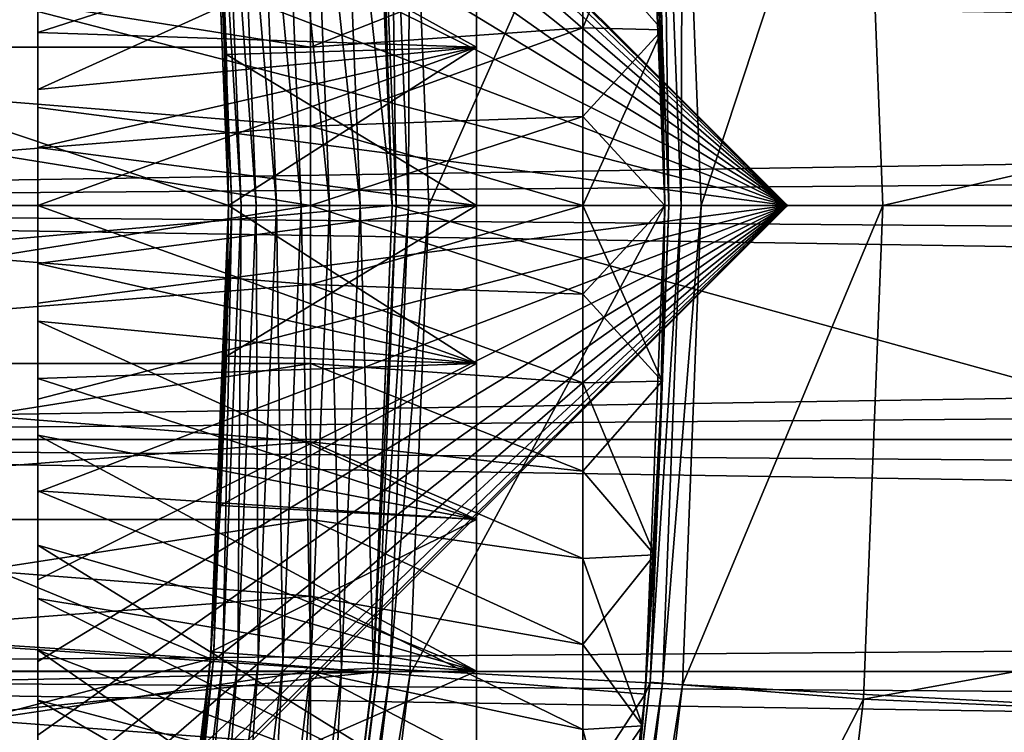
# Model space of a CAD drawing. Header units: metres. Extents: x -17 to 65, y -30 to 30.
# Tile 173 of 256: x 10 to 11.8, y -1 to 0.3. Entities that reach past the tile are written whole.
import ezdxf

# ---------------------------------------------------------------- set-up
doc = ezdxf.new("R2010")
doc.units = ezdxf.units.M
doc.layers.add('solid_508461', color=7, linetype='CONTINUOUS')

msp = doc.modelspace()

# ---------------------------------------------------------------- linework, layer by layer
at = {"layer": 'solid_508461'}
for points in [[(11.375, 0, -41.5), (10, 1.363235, -41.320534), (10, 1.375, -41.5)], [(11.375, 0, -41.5), (10, 1.375, -41.5), (10, 1.363235, -41.679466)], [(11.375, 0, -41.5), (10, 1.328149, -41.144131), (10, 1.363235, -41.320534)], [(11.375, 0, -41.5), (10, 1.363235, -41.679466), (10, 1.328149, -41.855869)], [(11.375, 0, -41.5), (10, 1.270334, -40.973812), (10, 1.328149, -41.144131)], [(11.375, 0, -41.5), (10, 1.328149, -41.855869), (10, 1.270334, -42.026188)], [(11.375, 0, -41.5), (10, 1.19077, -40.812481), (10, 1.270334, -40.973812)], [(11.375, 0, -41.5), (10, 1.270334, -42.026188), (10, 1.19077, -42.187519)], [(11.375, 0, -41.5), (10, 1.090874, -40.662971), (10, 1.19077, -40.812481)], [(11.375, 0, -41.5), (10, 1.19077, -42.187519), (10, 1.090874, -42.337029)], [(11.514395, 0.9061, 41.5), (11.55, 0, 41.5), (16.461521, 1.126127, 41.5)], [(11.55, 0, 41.5), (16.5, 0, 41.5), (16.461521, 1.126127, 41.5)], [(11.375, 0, -41.5), (10, 0.972265, -40.527725), (10, 1.090874, -40.662971)], [(11.375, 0, -41.5), (10, 1.090874, -42.337029), (10, 0.972265, -42.472275)], [(10, 0.179461, -40.136765), (10, 0.996297, -40.128716), (10, 1.080438, -40.193985)], [(10, 0.355909, -40.171864), (10, 0.179461, -40.136765), (10, 1.080438, -40.193985)], [(10.616049, 0.849582, -48.5), (14.461572, 1.054833, -48.5), (14.5, 0, -48.5)], [(10, 0.908221, -40.068867), (10, 0.996297, -40.128716), (10, -0.908221, -40.068867)], [(10, 0, -40.125), (10, -0.908221, -40.068867), (10, 0.996297, -40.128716)], [(10, 0, -42.875), (10, 0.996297, -42.871284), (10, 0.908221, -42.931133)], [(10, 0.179461, -42.863235), (10, 0.355909, -42.828136), (10, 0.996297, -42.871284)], [(10, 0, -42.875), (10, 0.179461, -42.863235), (10, 0.996297, -42.871284)], [(10, 0.179461, -40.136765), (10, 0, -40.125), (10, 0.996297, -40.128716)], [(11.375, 0, -41.5), (10, 0.837052, -40.409142), (10, 0.972265, -40.527725)], [(11.375, 0, -41.5), (10, 0.972265, -42.472275), (10, 0.837052, -42.590858)], [(10, 0.908221, -40.068867), (10, -0.908221, -40.068867), (10, -0.816577, -40.014664)], [(10, 0.816577, -40.014664), (10, 0.908221, -40.068867), (10, -0.816577, -40.014664)], [(10, 0.908221, -42.931133), (10, -0.908221, -42.931133), (10, -0.996297, -42.871284)], [(10, 0, -42.875), (10, 0.908221, -42.931133), (10, -0.996297, -42.871284)], [(10, 0.908221, -42.931133), (10, 0.816577, -42.985336), (10, -0.908221, -42.931133)], [(11.18241, 0.880059, 40.923206), (11.216988, 0, 40.923206), (11.514395, 0.9061, 41.5)], [(11.216988, 0, 40.923206), (11.55, 0, 41.5), (11.514395, 0.9061, 41.5)], [(10.682238, 0.862337, 19.25), (10.716988, 0, 19.25), (11.113857, 0.89704, 20)], [(10.716988, 0, 19.25), (11.15, 0, 20), (11.113857, 0.89704, 20)], [(11.113857, 0.89704, 20), (11.15, 0, 20), (11.131516, 0.641748, 28.569445)], [(11.123201, 0.875415, 40.760029), (11.157597, 0, 40.760029), (11.145719, 0.877187, 40.844296)], [(11.123201, 0.875415, 40.760029), (11.140957, 0.448966, 40.673206), (11.15, 0, 40.673206)], [(11.123201, 0.875415, 40.760029), (11.15, 0, 40.673206), (11.157597, 0, 40.760029)], [(11.145719, 0.877187, 40.844296), (11.180183, 0, 40.844296), (11.18241, 0.880059, 40.923206)], [(11.157597, 0, 40.760029), (11.180183, 0, 40.844296), (11.145719, 0.877187, 40.844296)], [(11.180183, 0, 40.844296), (11.216988, 0, 40.923206), (11.18241, 0.880059, 40.923206)], [(5.12669, 0.48935, 8.5), (5.15, 0, 8.5), (10.615472, 0.856787, 8.5)], [(10.615472, 0.856787, 8.5), (5.15, 0, 8.5), (10.65, 0, 8.5)], [(10.500978, 0.847727, -48.477142), (10.557128, 0.852259, -48.494236), (10.591473, 0, -48.494236)], [(10.557128, 0.852259, -48.494236), (10.616049, 0.849582, -48.5), (10.65, 0, -48.5)], [(10.591473, 0, -48.494236), (10.557128, 0.852259, -48.494236), (10.65, 0, -48.5)], [(10.623036, 0.85758, 19.086824), (10.615465, 0.856972, 19), (10.65, 0, 19)], [(10.615465, 0.856972, 19), (10.615472, 0.856787, 8.5), (10.65, 0, 8.5)], [(10.615465, 0.856972, 19), (10.65, 0, 8.5), (10.65, 0, 19)], [(10.65, 0, -48.5), (10.616049, 0.849582, -48.5), (14.5, 0, -48.5)], [(10.623036, 0.85758, 19.086824), (10.657597, 0, 19.086824), (10.645551, 0.859398, 19.171093)], [(10.623036, 0.85758, 19.086824), (10.65, 0, 19), (10.657597, 0, 19.086824)], [(10.645551, 0.859398, 19.171093), (10.680183, 0, 19.171093), (10.682238, 0.862337, 19.25)], [(10.645551, 0.859398, 19.171093), (10.657597, 0, 19.086824), (10.680183, 0, 19.171093)], [(10.680183, 0, 19.171093), (10.716988, 0, 19.25), (10.682238, 0.862337, 19.25)], [(8.270719, 0.696448, -27), (10.316444, 0.832652, -27), (10.35, 0, -27)], [(11.375, 0, -41.5), (10, 0.687506, -40.309219), (10, 0.837052, -40.409142)], [(11.375, 0, -41.5), (10, 0.837052, -42.590858), (10, 0.687506, -42.690781)], [(10.355696, 0, -48.258179), (10.316438, 0.832829, -48.200001), (10.322115, 0.833287, -48.258179)], [(10.317513, 0.819416, -43.861897), (10.316438, 0.832829, -48.200001), (10.35, 0, -48.200001)], [(10.355696, 0, -48.258179), (10.35, 0, -48.200001), (10.316438, 0.832829, -48.200001)], [(10.35, 0, -39), (10.35, 0, -27), (10.316444, 0.832652, -27)], [(10.346298, 0.276776, -39.015377), (10.35, 0, -39), (10.316444, 0.832652, -27)], [(10.335317, 0.551122, -39.061501), (10.346298, 0.276776, -39.015377), (10.316444, 0.832652, -27)], [(10.322115, 0.833287, -48.258179), (10.339088, 0.834657, -48.314533), (10.372724, 0, -48.314533)], [(10.355696, 0, -48.258179), (10.322115, 0.833287, -48.258179), (10.372724, 0, -48.314533)], [(10.339088, 0.834657, -48.314533), (10.366703, 0.836887, -48.366474), (10.400428, 0, -48.366474)], [(10.372724, 0, -48.314533), (10.339088, 0.834657, -48.314533), (10.400428, 0, -48.366474)], [(10.366703, 0.836887, -48.366474), (10.403896, 0.839889, -48.412006), (10.437743, 0, -48.412006)], [(10.400428, 0, -48.366474), (10.366703, 0.836887, -48.366474), (10.437743, 0, -48.412006)], [(10.403896, 0.839889, -48.412006), (10.449237, 0.84355, -48.449375), (10.483231, 0, -48.449375)], [(10.437743, 0, -48.412006), (10.403896, 0.839889, -48.412006), (10.483231, 0, -48.449375)], [(10.449237, 0.84355, -48.449375), (10.500978, 0.847727, -48.477142), (10.535141, 0, -48.477142)], [(10.483231, 0, -48.449375), (10.449237, 0.84355, -48.449375), (10.535141, 0, -48.477142)], [(10.535141, 0, -48.477142), (10.500978, 0.847727, -48.477142), (10.591473, 0, -48.494236)], [(10, 0.816577, -40.014664), (10, -0.816577, -40.014664), (10, -0.721714, -39.966328)], [(10, 0.721714, -39.966328), (10, 0.816577, -40.014664), (10, -0.721714, -39.966328)], [(10, 0.816577, -42.985336), (10, -0.816577, -42.985336), (10, -0.908221, -42.931133)], [(10, 0.816577, -42.985336), (10, 0.721714, -43.033672), (10, -0.816577, -42.985336)], [(10.335317, 0.551118, -43.938499), (10.317513, 0.819416, -43.861897), (10.35, 0, -48.200001)], [(10, 0.721714, -39.966328), (10, -0.721714, -39.966328), (10, -0.623944, -39.924023)], [(10, 0.623944, -39.924023), (10, 0.721714, -39.966328), (10, -0.623944, -39.924023)], [(10, 0.721714, -43.033672), (10, -0.721714, -43.033672), (10, -0.816577, -42.985336)], [(10, 0.721714, -43.033672), (10, 0.623944, -43.075977), (10, -0.721714, -43.033672)], [(8.270719, 0.696448, -27), (10.35, 0, -27), (8.3, 0, -27)], [(11.375, 0, -41.5), (10, 0.526158, -40.229656), (10, 0.687506, -40.309219)], [(11.375, 0, -41.5), (10, 0.687506, -42.690781), (10, 0.526158, -42.770344)], [(11, 0.487575, 28.539886), (11.131516, 0.641748, 28.569445), (11.145339, 0.322363, 28.517374)], [(11, 0.325858, 34.48225), (11.145339, 0.322357, 34.482628), (11.131517, 0.641737, 34.430557)], [(11, 0.487575, 34.460114), (11, 0.325858, 34.48225), (11.131517, 0.641737, 34.430557)], [(11.145339, 0.322363, 28.517374), (11.131516, 0.641748, 28.569445), (11.15, 0, 20)], [(11.131517, 0.641737, 34.430557), (11.145339, 0.322357, 34.482628), (11.140957, 0.448966, 40.673206)], [(10, 0.623944, -39.924023), (10, -0.623944, -39.924023), (10, -0.523782, -39.887959)], [(10, 0.523782, -39.887959), (10, 0.623944, -39.924023), (10, -0.523782, -39.887959)], [(10, 0.623944, -43.075977), (10, -0.623944, -43.075977), (10, -0.721714, -43.033672)], [(10, 0.623944, -43.075977), (10, 0.523782, -43.112041), (10, -0.623944, -43.075977)], [(10.5, 0.434092, 33.962025), (8.699999, 0.576547, 33.93261), (8.699999, 0.29022, 33.983097)], [(10.5, 0.290228, 29.016903), (8.699999, 0.29022, 29.016903), (8.699999, 0.576547, 29.067389)], [(10.5, 0.434092, 29.037975), (10.5, 0.290228, 29.016903), (8.699999, 0.576547, 29.067389)], [(10.805, 0.57654, -43.932613), (10, 0.317577, -43.164982), (10, 0.421562, -43.141739)], [(10.805, 0.57654, -43.932613), (10.805, 0.290232, -43.983097), (10, 0.317577, -43.164982)], [(10.805, 0.57654, -39.067387), (10, 0.421562, -39.858261), (10, 0.317577, -39.835018)], [(10.805, 0.57654, -39.067387), (10, 0.317577, -39.835018), (10, 0.212428, -39.818367)], [(10.805, 0.290232, -39.016903), (10.805, 0.57654, -39.067387), (10, 0.212428, -39.818367)], [(10.805, 0.290232, -39.016903), (10.335317, 0.551122, -39.061501), (10.805, 0.57654, -39.067387)], [(10.805, 0.57654, -43.932613), (10.335317, 0.551118, -43.938499), (10.805, 0.290232, -43.983097)], [(10.805, 0.290232, -39.016903), (10.346298, 0.276776, -39.015377), (10.335317, 0.551122, -39.061501)], [(10.346298, 0.276775, -43.984623), (10.335317, 0.551118, -43.938499), (10.35, 0, -48.200001)], [(10.805, 0.290232, -43.983097), (10.335317, 0.551118, -43.938499), (10.346298, 0.276775, -43.984623)], [(11.375, 0, -41.5), (10, 0.355909, -40.171864), (10, 0.526158, -40.229656)], [(11.375, 0, -41.5), (10, 0.526158, -42.770344), (10, 0.355909, -42.828136)], [(10, 0.523782, -39.887959), (10, -0.523782, -39.887959), (10, -0.421562, -39.858261)], [(10, 0.421562, -39.858261), (10, 0.523782, -39.887959), (10, -0.421562, -39.858261)], [(10, 0.523782, -43.112041), (10, -0.523782, -43.112041), (10, -0.623944, -43.075977)], [(10, 0.523782, -43.112041), (10, 0.421562, -43.141739), (10, -0.523782, -43.112041)], [(10.5, 0.290228, 33.983097), (11, 0.325858, 34.48225), (11, 0.487575, 34.460114)], [(10.5, 0.290228, 33.983097), (11, 0.487575, 34.460114), (10.5, 0.434092, 33.962025)], [(11, 0.487575, 28.539886), (10.5, 0.290228, 29.016903), (10.5, 0.434092, 29.037975)], [(11, 0.487575, 28.539886), (11, 0.325858, 28.51775), (10.5, 0.290228, 29.016903)], [(11, 0.487575, 28.539886), (11.145339, 0.322363, 28.517374), (11, 0.325858, 28.51775)], [(10.5, 0.290228, 33.983097), (10.5, 0.434092, 33.962025), (8.699999, 0.29022, 33.983097)], [(11.140957, 0.448966, 40.673206), (11.15, 0, 34.5), (11.15, 0, 40.673206)], [(11.145339, 0.322357, 34.482628), (11.15, 0, 34.5), (11.140957, 0.448966, 40.673206)], [(34.25, 0, 4.25), (7, 0, 4.25), (7, 0.429957, 4.228189)], [(34.250011, 0.215205, 4.244548), (34.25, 0, 4.25), (7, 0.429957, 4.228189)], [(34.250015, 0.429949, 4.228196), (34.250011, 0.215205, 4.244548), (7, 0.429957, 4.228189)], [(34.250015, 0.429949, -4.228196), (7, 0.429957, -4.228189), (7, 0, -4.25)], [(34.250011, 0.215205, -4.244548), (34.250015, 0.429949, -4.228196), (7, 0, -4.25)], [(10, 0.421562, -39.858261), (10, -0.421562, -39.858261), (10, -0.317577, -39.835018)], [(10, 0.317577, -39.835018), (10, 0.421562, -39.858261), (10, -0.317577, -39.835018)], [(10, 0.421562, -43.141739), (10, -0.421562, -43.141739), (10, -0.523782, -43.112041)], [(10, 0.421562, -43.141739), (10, 0.317577, -43.164982), (10, -0.421562, -43.141739)], [(11.375, 0, -41.5), (10, 0.179461, -40.136765), (10, 0.355909, -40.171864)], [(11.375, 0, -41.5), (10, 0.355909, -42.828136), (10, 0.179461, -42.863235)], [(10.5, 0.145376, 33.99577), (11, 0.16319, 34.49556), (11, 0.325858, 34.48225)], [(10.5, 0.145376, 33.99577), (11, 0.325858, 34.48225), (10.5, 0.290228, 33.983097)], [(11, 0.325858, 28.51775), (10.5, 0.145376, 29.00423), (10.5, 0.290228, 29.016903)], [(11, 0.325858, 28.51775), (11, 0.16319, 28.504442), (10.5, 0.145376, 29.00423)], [(11, 0.325858, 28.51775), (11.145339, 0.322363, 28.517374), (11, 0.16319, 28.504442)], [(11, 0.325858, 34.48225), (11, 0.16319, 34.49556), (11.145339, 0.322357, 34.482628)], [(10, 0.317577, -39.835018), (10, -0.317577, -39.835018), (10, -0.212428, -39.818367)], [(10, 0.212428, -39.818367), (10, 0.317577, -39.835018), (10, -0.212428, -39.818367)], [(10, 0.317577, -43.164982), (10, -0.317577, -43.164982), (10, -0.421562, -43.141739)], [(10, 0.317577, -43.164982), (10, 0.212428, -43.181633), (10, -0.317577, -43.164982)], [(10.805, 0.290232, -43.983097), (10, 0.212428, -43.181633), (10, 0.317577, -43.164982)], [(11, 0.16319, 28.504442), (11.145339, 0.322363, 28.517374), (11.15, 0, 28.5)], [(11, 0, 34.5), (11.15, 0, 34.5), (11.145339, 0.322357, 34.482628)], [(11, 0.16319, 34.49556), (11, 0, 34.5), (11.145339, 0.322357, 34.482628)], [(11.145339, 0.322363, 28.517374), (11.15, 0, 20), (11.15, 0, 28.5)], [(10.5, 0.145376, 33.99577), (10.5, 0.290228, 33.983097), (8.699999, 0.29022, 33.983097)], [(10.5, 0.290228, 29.016903), (10.5, 0.145376, 29.00423), (8.699999, 0.29022, 29.016903)], [(8.699999, 0.29022, 29.016903), (10.5, 0, 29), (8.7, 0, 29)], [(10.5, 0.145376, 33.99577), (8.699999, 0.29022, 33.983097), (8.7, 0, 34)], [(10.5, 0.145376, 29.00423), (10.5, 0, 29), (8.699999, 0.29022, 29.016903)], [(10.805, 0.290232, -39.016903), (10, 0.106487, -39.80835), (10, 0, -39.805)], [(10.805, 0.290232, -39.016903), (10, 0, -39.805), (10.805, 0, -39)], [(10.805, 0.290232, -43.983097), (10, 0.106487, -43.19165), (10, 0.212428, -43.181633)], [(10.805, 0.290232, -43.983097), (10.805, 0, -44), (10, 0.106487, -43.19165)], [(10.805, 0.290232, -39.016903), (10, 0.212428, -39.818367), (10, 0.106487, -39.80835)], [(10.805, 0.290232, -43.983097), (10.346298, 0.276775, -43.984623), (10.35, 0, -44)], [(10.805, 0.290232, -39.016903), (10.805, 0, -39), (10.346298, 0.276776, -39.015377)], [(10.805, 0.290232, -43.983097), (10.35, 0, -44), (10.805, 0, -44)], [(10.805, 0, -39), (10.35, 0, -39), (10.346298, 0.276776, -39.015377)], [(10.346298, 0.276775, -43.984623), (10.35, 0, -48.200001), (10.35, 0, -44)], [(34.250011, 0.215205, -4.244548), (7, 0, -4.25), (34.25, 0, -4.25)], [(10, 0.212428, -39.818367), (10, -0.212428, -39.818367), (10, -0.106487, -39.80835)], [(10, 0.106487, -39.80835), (10, 0.212428, -39.818367), (10, -0.106487, -39.80835)], [(10, 0.212428, -43.181633), (10, -0.212428, -43.181633), (10, -0.317577, -43.164982)], [(10, 0.212428, -43.181633), (10, 0.106487, -43.19165), (10, -0.212428, -43.181633)], [(11.375, 0, -41.5), (10, 0, -40.125), (10, 0.179461, -40.136765)], [(11.375, 0, -41.5), (10, 0.179461, -42.863235), (10, 0, -42.875)], [(10.5, 0, 34), (11, 0, 34.5), (11, 0.16319, 34.49556)], [(10.5, 0.145376, 33.99577), (10.5, 0, 34), (11, 0.16319, 34.49556)], [(11, 0.16319, 28.504442), (11, 0, 28.5), (10.5, 0.145376, 29.00423)], [(11, 0.16319, 28.504442), (11.15, 0, 28.5), (11, 0, 28.5)], [(10.5, 0.145376, 33.99577), (8.7, 0, 34), (10.5, 0, 34)], [(11, 0, 28.5), (10.5, 0, 29), (10.5, 0.145376, 29.00423)], [(10, 0.106487, -39.80835), (10, -0.106487, -39.80835), (10, 0, -39.805)], [(10, 0.106487, -43.19165), (10, -0.106487, -43.19165), (10, -0.212428, -43.181633)], [(10, 0.106487, -43.19165), (10, 0, -43.195), (10, -0.106487, -43.19165)], [(10.805, 0, -44), (10, 0, -43.195), (10, 0.106487, -43.19165)], [(10.65, 0, 8.5), (5.15, 0, 8.5), (5.12669, -0.48935, 8.5)], [(10.615472, -0.856787, 8.5), (10.65, 0, 8.5), (5.12669, -0.48935, 8.5)], [(34.250015, -0.429949, 4.228196), (7, -0.429957, 4.228189), (7, 0, 4.25)], [(34.250011, -0.215205, 4.244548), (7, 0, 4.25), (34.25, 0, 4.25)], [(34.250011, -0.215205, 4.244548), (34.250015, -0.429949, 4.228196), (7, 0, 4.25)], [(34.25, 0, -4.25), (7, 0, -4.25), (7, -0.429957, -4.228189)], [(34.250011, -0.215205, -4.244548), (34.25, 0, -4.25), (7, -0.429957, -4.228189)], [(8.3, 0, -27), (10.35, 0, -27), (10.316444, -0.832652, -27)], [(10.5, -0.145376, 29.00423), (8.699999, -0.29022, 29.016903), (8.7, 0, 29)], [(10.5, 0, 29), (10.5, -0.145376, 29.00423), (8.7, 0, 29)], [(11.375, 0, -41.5), (10, -0.355909, -40.171864), (10, -0.179461, -40.136765)], [(11.375, 0, -41.5), (10, -0.526158, -40.229656), (10, -0.355909, -40.171864)], [(11.375, 0, -41.5), (10, -0.687506, -40.309219), (10, -0.526158, -40.229656)], [(11.375, 0, -41.5), (10, -0.972265, -40.527725), (10, -0.837052, -40.409142)], [(11.375, 0, -41.5), (10, -1.090874, -40.662971), (10, -0.972265, -40.527725)], [(11.375, 0, -41.5), (10, -0.837052, -40.409142), (10, -0.687506, -40.309219)], [(11.375, 0, -41.5), (10, -1.19077, -40.812481), (10, -1.090874, -40.662971)], [(11.375, 0, -41.5), (10, -1.270334, -40.973812), (10, -1.19077, -40.812481)], [(10.805, 0, -39), (10, 0, -39.805), (10, -0.106487, -39.80835)], [(10.805, -0.290232, -39.016903), (10.805, 0, -39), (10, -0.106487, -39.80835)], [(10, 0, -40.125), (10, -0.996297, -40.128716), (10, -0.908221, -40.068867)], [(10, -0.179461, -40.136765), (10, -0.996297, -40.128716), (10, 0, -40.125)], [(10, -0.179461, -42.863235), (10, 0, -42.875), (10, -0.996297, -42.871284)], [(10.805, -0.290232, -43.983097), (10, -0.106487, -43.19165), (10, 0, -43.195)], [(10.805, -0.290232, -43.983097), (10, 0, -43.195), (10.805, 0, -44)], [(11.375, 0, -41.5), (10, -0.179461, -40.136765), (10, 0, -40.125)], [(11.375, 0, -41.5), (10, 0, -42.875), (10, -0.179461, -42.863235)], [(11.375, 0, -41.5), (10, -0.179461, -42.863235), (10, -0.355909, -42.828136)], [(11.375, 0, -41.5), (10, -0.355909, -42.828136), (10, -0.526158, -42.770344)], [(11.375, 0, -41.5), (10, -0.526158, -42.770344), (10, -0.687506, -42.690781)], [(11.375, 0, -41.5), (10, -0.687506, -42.690781), (10, -0.837052, -42.590858)], [(11.375, 0, -41.5), (10, -0.837052, -42.590858), (10, -0.972265, -42.472275)], [(11.375, 0, -41.5), (10, -0.972265, -42.472275), (10, -1.090874, -42.337029)], [(11.375, 0, -41.5), (10, -1.090874, -42.337029), (10, -1.19077, -42.187519)], [(11.375, 0, -41.5), (10, -1.19077, -42.187519), (10, -1.270334, -42.026188)], [(11.375, 0, -41.5), (10, -1.270334, -42.026188), (10, -1.328149, -41.855869)], [(11.375, 0, -41.5), (10, -1.328149, -41.855869), (10, -1.363235, -41.679466)], [(11.375, 0, -41.5), (10, -1.363235, -41.679466), (10, -1.375, -41.5)], [(11.375, 0, -41.5), (10, -1.375, -41.5), (10, -1.363235, -41.320534)], [(11.375, 0, -41.5), (10, -1.363235, -41.320534), (10, -1.328149, -41.144131)], [(11.375, 0, -41.5), (10, -1.328149, -41.144131), (10, -1.270334, -40.973812)], [(10.317513, -0.819417, -39.138103), (10.316444, -0.832652, -27), (10.35, 0, -27)], [(10.335317, -0.551119, -39.061501), (10.317513, -0.819417, -39.138103), (10.35, 0, -27)], [(10.346298, -0.276776, -39.015377), (10.335317, -0.551119, -39.061501), (10.35, 0, -27)], [(10.35, 0, -39), (10.346298, -0.276776, -39.015377), (10.35, 0, -27)], [(10.805, 0, -44), (10.35, 0, -44), (10.346298, -0.276776, -43.984623)], [(10.805, -0.290232, -43.983097), (10.805, 0, -44), (10.346298, -0.276776, -43.984623)], [(10.805, -0.290232, -39.016903), (10.35, 0, -39), (10.805, 0, -39)], [(11, -0.16319, 28.504442), (10.5, -0.145376, 29.00423), (10.5, 0, 29)], [(11, 0, 28.5), (11, -0.16319, 28.504442), (10.5, 0, 29)], [(10.657597, 0, 19.086824), (10.65, 0, 19), (10.615465, -0.856973, 19)], [(10.657597, 0, 19.086824), (10.615465, -0.856973, 19), (10.623036, -0.85758, 19.086824)], [(10.65, 0, 19), (10.65, 0, 8.5), (10.615472, -0.856787, 8.5)], [(10.623036, -0.85758, 19.086824), (10.645551, -0.859398, 19.171093), (10.680183, 0, 19.171093)], [(10.657597, 0, 19.086824), (10.623036, -0.85758, 19.086824), (10.680183, 0, 19.171093)], [(10.680183, 0, 19.171093), (10.645551, -0.859398, 19.171093), (10.716988, 0, 19.25)], [(10.65, 0, -48.5), (14.5, 0, -48.5), (14.461573, -1.054827, -48.5)], [(11, 0, 28.5), (11.15, 0, 28.5), (11.145339, -0.322357, 28.517372)], [(11, 0, 28.5), (11.145339, -0.322357, 28.517372), (11, -0.16319, 28.504442)], [(11.123201, -0.875415, 40.760029), (11.157597, 0, 40.760029), (11.140957, -0.448967, 40.673206)], [(11.123201, -0.875415, 40.760029), (11.180183, 0, 40.844296), (11.157597, 0, 40.760029)], [(11.123201, -0.875415, 40.760029), (11.145719, -0.877187, 40.844296), (11.180183, 0, 40.844296)], [(11.157597, 0, 40.760029), (11.15, 0, 40.673206), (11.140957, -0.448967, 40.673206)], [(11.145719, -0.877187, 40.844296), (11.216988, 0, 40.923206), (11.180183, 0, 40.844296)], [(11.514395, -0.9061, 41.5), (16.461523, -1.12609, 41.5), (16.5, 0, 41.5)], [(11.514395, -0.9061, 41.5), (16.5, 0, 41.5), (11.55, 0, 41.5)], [(8.270719, -0.696448, -27), (8.3, 0, -27), (10.316444, -0.832652, -27)], [(10.5, 0, 34), (8.7, 0, 34), (8.699999, -0.29022, 33.983097)], [(10.5, -0.145376, 33.99577), (10.5, 0, 34), (8.699999, -0.29022, 33.983097)], [(10.35, 0, -44), (10.35, 0, -48.200001), (10.316438, -0.832829, -48.200001)], [(10.322115, -0.833287, -48.258179), (10.316438, -0.832829, -48.200001), (10.35, 0, -48.200001)], [(10.346298, -0.276776, -43.984623), (10.35, 0, -44), (10.316438, -0.832829, -48.200001)], [(10.322115, -0.833287, -48.258179), (10.35, 0, -48.200001), (10.355696, 0, -48.258179)], [(10.322115, -0.833287, -48.258179), (10.355696, 0, -48.258179), (10.339088, -0.834657, -48.314533)], [(10.339088, -0.834657, -48.314533), (10.355696, 0, -48.258179), (10.372724, 0, -48.314533)], [(10.339088, -0.834657, -48.314533), (10.372724, 0, -48.314533), (10.366703, -0.836887, -48.366474)], [(10.805, -0.290232, -39.016903), (10.346298, -0.276776, -39.015377), (10.35, 0, -39)], [(10.366703, -0.836887, -48.366474), (10.372724, 0, -48.314533), (10.400428, 0, -48.366474)], [(10.366703, -0.836887, -48.366474), (10.400428, 0, -48.366474), (10.403896, -0.839889, -48.412006)], [(10.403896, -0.839889, -48.412006), (10.400428, 0, -48.366474), (10.437743, 0, -48.412006)], [(10.403896, -0.839889, -48.412006), (10.437743, 0, -48.412006), (10.449237, -0.84355, -48.449375)], [(10.449237, -0.84355, -48.449375), (10.437743, 0, -48.412006), (10.483231, 0, -48.449375)], [(10.449237, -0.84355, -48.449375), (10.483231, 0, -48.449375), (10.500978, -0.847727, -48.477142)], [(10.500978, -0.847727, -48.477142), (10.483231, 0, -48.449375), (10.535141, 0, -48.477142)], [(10.5, -0.145376, 33.99577), (11, -0.16319, 34.49556), (11, 0, 34.5)], [(10.5, -0.145376, 33.99577), (11, 0, 34.5), (10.5, 0, 34)], [(10.500978, -0.847727, -48.477142), (10.535141, 0, -48.477142), (10.557128, -0.852259, -48.494236)], [(10.557128, -0.852259, -48.494236), (10.535141, 0, -48.477142), (10.591473, 0, -48.494236)], [(10.557128, -0.852259, -48.494236), (10.591473, 0, -48.494236), (10.616046, -0.849616, -48.5)], [(10.591473, 0, -48.494236), (10.65, 0, -48.5), (10.616046, -0.849616, -48.5)], [(10.615465, -0.856973, 19), (10.65, 0, 19), (10.615472, -0.856787, 8.5)], [(10.616046, -0.849616, -48.5), (10.65, 0, -48.5), (14.461573, -1.054827, -48.5)], [(10.645551, -0.859398, 19.171093), (10.682238, -0.862338, 19.25), (10.716988, 0, 19.25)], [(10.682238, -0.862338, 19.25), (11.113857, -0.89704, 20), (11.15, 0, 20)], [(10.682238, -0.862338, 19.25), (11.15, 0, 20), (10.716988, 0, 19.25)], [(11, -0.16319, 34.49556), (11.145339, -0.322363, 34.482628), (11.15, 0, 34.5)], [(11, -0.16319, 34.49556), (11.15, 0, 34.5), (11, 0, 34.5)], [(11.15, 0, 28.5), (11.15, 0, 20), (11.113857, -0.89704, 20)], [(11.145339, -0.322357, 28.517372), (11.15, 0, 28.5), (11.113857, -0.89704, 20)], [(11.140957, -0.448967, 40.673206), (11.15, 0, 40.673206), (11.145339, -0.322363, 34.482628)], [(11.15, 0, 40.673206), (11.15, 0, 34.5), (11.145339, -0.322363, 34.482628)], [(11.145719, -0.877187, 40.844296), (11.18241, -0.88006, 40.923206), (11.216988, 0, 40.923206)], [(11.18241, -0.88006, 40.923206), (11.514395, -0.9061, 41.5), (11.55, 0, 41.5)], [(11.18241, -0.88006, 40.923206), (11.55, 0, 41.5), (11.216988, 0, 40.923206)], [(10.805, -0.290232, -39.016903), (10, -0.106487, -39.80835), (10, -0.212428, -39.818367)], [(10.805, -0.290232, -43.983097), (10, -0.212428, -43.181633), (10, -0.106487, -43.19165)], [(10.5, -0.145376, 29.00423), (10.5, -0.290228, 29.016903), (8.699999, -0.29022, 29.016903)], [(10.5, -0.290228, 33.983097), (10.5, -0.145376, 33.99577), (8.699999, -0.29022, 33.983097)], [(10.5, -0.145376, 33.99577), (11, -0.325858, 34.48225), (11, -0.16319, 34.49556)], [(10.5, -0.290228, 33.983097), (11, -0.325858, 34.48225), (10.5, -0.145376, 33.99577)], [(11, -0.325858, 28.51775), (10.5, -0.290228, 29.016903), (10.5, -0.145376, 29.00423)], [(11, -0.16319, 28.504442), (11, -0.325858, 28.51775), (10.5, -0.145376, 29.00423)], [(10, -0.179461, -40.136765), (10, -0.355909, -40.171864), (10, -0.996297, -40.128716)], [(10, -0.179461, -42.863235), (10, -0.996297, -42.871284), (10, -1.080438, -42.806015)], [(10, -0.355909, -42.828136), (10, -0.179461, -42.863235), (10, -1.080438, -42.806015)], [(11, -0.16319, 34.49556), (11, -0.325858, 34.48225), (11.145339, -0.322363, 34.482628)], [(11, -0.16319, 28.504442), (11.145339, -0.322357, 28.517372), (11, -0.325858, 28.51775)], [(34.250015, -0.429949, -4.228196), (34.250011, -0.215205, -4.244548), (7, -0.429957, -4.228189)], [(10.805, -0.290232, -39.016903), (10, -0.212428, -39.818367), (10, -0.317577, -39.835018)], [(10.805, -0.57654, -43.932613), (10, -0.317577, -43.164982), (10, -0.212428, -43.181633)], [(10.805, -0.290232, -43.983097), (10.805, -0.57654, -43.932613), (10, -0.212428, -43.181633)], [(10.335317, -0.551122, -43.938499), (10.346298, -0.276776, -43.984623), (10.316438, -0.832829, -48.200001)], [(10.805, -0.290232, -43.983097), (10.346298, -0.276776, -43.984623), (10.335317, -0.551122, -43.938499)], [(10.805, -0.290232, -39.016903), (10.335317, -0.551119, -39.061501), (10.346298, -0.276776, -39.015377)], [(10.5, -0.434092, 29.037975), (8.699999, -0.576547, 29.06739), (8.699999, -0.29022, 29.016903)], [(10.5, -0.290228, 29.016903), (10.5, -0.434092, 29.037975), (8.699999, -0.29022, 29.016903)], [(10.5, -0.290228, 33.983097), (8.699999, -0.29022, 33.983097), (8.699999, -0.576547, 33.93261)], [(10.5, -0.434092, 33.962025), (10.5, -0.290228, 33.983097), (8.699999, -0.576547, 33.93261)], [(10.805, -0.57654, -39.067387), (10.805, -0.290232, -39.016903), (10, -0.317577, -39.835018)], [(10.805, -0.290232, -43.983097), (10.335317, -0.551122, -43.938499), (10.805, -0.57654, -43.932613)], [(10.805, -0.57654, -39.067387), (10.335317, -0.551119, -39.061501), (10.805, -0.290232, -39.016903)], [(10.5, -0.290228, 33.983097), (11, -0.487575, 34.460114), (11, -0.325858, 34.48225)], [(10.5, -0.434092, 33.962025), (11, -0.487575, 34.460114), (10.5, -0.290228, 33.983097)], [(11, -0.487575, 28.539886), (10.5, -0.434092, 29.037975), (10.5, -0.290228, 29.016903)], [(11, -0.325858, 28.51775), (11, -0.487575, 28.539886), (10.5, -0.290228, 29.016903)], [(10.805, -0.57654, -39.067387), (10, -0.317577, -39.835018), (10, -0.421562, -39.858261)], [(10.805, -0.57654, -43.932613), (10, -0.421562, -43.141739), (10, -0.317577, -43.164982)], [(11, -0.325858, 28.51775), (11.145339, -0.322357, 28.517372), (11.131517, -0.641738, 28.569441)], [(11, -0.487575, 34.460114), (11.131516, -0.641748, 34.430557), (11.145339, -0.322363, 34.482628)], [(11, -0.325858, 34.48225), (11, -0.487575, 34.460114), (11.145339, -0.322363, 34.482628)], [(11.131517, -0.641738, 28.569441), (11.145339, -0.322357, 28.517372), (11.113857, -0.89704, 20)], [(11.140957, -0.448967, 40.673206), (11.145339, -0.322363, 34.482628), (11.131516, -0.641748, 34.430557)], [(11, -0.325858, 28.51775), (11.131517, -0.641738, 28.569441), (11, -0.487575, 28.539886)], [(10, -0.355909, -40.171864), (10, -1.080438, -40.193985), (10, -0.996297, -40.128716)], [(10, -0.355909, -40.171864), (10, -0.526158, -40.229656), (10, -1.080438, -40.193985)], [(10, -0.526158, -42.770344), (10, -0.355909, -42.828136), (10, -1.080438, -42.806015)], [(34.250015, -0.643586, -4.200988), (34.250015, -0.429949, -4.228196), (7, -0.429957, -4.228189)], [(34.250015, -0.429949, 4.228196), (34.250015, -0.643586, 4.200988), (7, -0.429957, 4.228189)], [(34.250015, -0.643586, -4.200988), (7, -0.429957, -4.228189), (7, -0.855476, -4.163012)], [(34.250015, -0.855389, 4.163029), (7, -0.855476, 4.163012), (7, -0.429957, 4.228189)], [(34.250015, -0.643586, 4.200988), (34.250015, -0.855389, 4.163029), (7, -0.429957, 4.228189)], [(10.805, -0.57654, -39.067387), (10, -0.421562, -39.858261), (10, -0.523782, -39.887959)], [(10.805, -0.85505, -43.849232), (10, -0.523782, -43.112041), (10, -0.421562, -43.141739)], [(10.805, -0.57654, -43.932613), (10.805, -0.85505, -43.849232), (10, -0.421562, -43.141739)], [(10.5, -0.434092, 29.037975), (10.5, -0.576559, 29.067392), (8.699999, -0.576547, 29.06739)], [(10.5, -0.576559, 33.932606), (10.5, -0.434092, 33.962025), (8.699999, -0.576547, 33.93261)], [(10.5, -0.434092, 33.962025), (11, -0.647897, 34.429203), (11, -0.487575, 34.460114)], [(10.5, -0.576559, 33.932606), (11, -0.647897, 34.429203), (10.5, -0.434092, 33.962025)], [(11, -0.647897, 28.570797), (10.5, -0.576559, 29.067392), (10.5, -0.434092, 29.037975)], [(11, -0.487575, 28.539886), (11, -0.647897, 28.570797), (10.5, -0.434092, 29.037975)], [(11.113844, -0.897207, 40.673206), (11.140957, -0.448967, 40.673206), (11.131516, -0.641748, 34.430557)], [(11.123201, -0.875415, 40.760029), (11.140957, -0.448967, 40.673206), (11.113844, -0.897207, 40.673206)], [(11, -0.487575, 34.460114), (11, -0.647897, 34.429203), (11.131516, -0.641748, 34.430557)], [(11, -0.487575, 28.539886), (11.131517, -0.641738, 28.569441), (11, -0.647897, 28.570797)], [(10.615472, -0.856787, 8.5), (5.12669, -0.48935, 8.5), (5.056874, -0.97492, 8.5)], [(10.805, -0.85505, -39.150768), (10, -0.523782, -39.887959), (10, -0.623944, -39.924023)], [(10.805, -0.85505, -39.150768), (10.805, -0.57654, -39.067387), (10, -0.523782, -39.887959)], [(10.805, -0.85505, -43.849232), (10, -0.623944, -43.075977), (10, -0.523782, -43.112041)], [(10, -0.526158, -40.229656), (10, -1.160312, -40.264404), (10, -1.080438, -40.193985)], [(10, -0.526158, -40.229656), (10, -0.687506, -40.309219), (10, -1.160312, -40.264404)], [(10, -0.526158, -42.770344), (10, -1.080438, -42.806015), (10, -1.160312, -42.735596)], [(10, -0.687506, -42.690781), (10, -0.526158, -42.770344), (10, -1.160312, -42.735596)], [(10.317512, -0.81942, -43.861897), (10.335317, -0.551122, -43.938499), (10.316438, -0.832829, -48.200001)], [(10.805, -0.57654, -43.932613), (10.335317, -0.551122, -43.938499), (10.317512, -0.81942, -43.861897)], [(10.805, -0.57654, -39.067387), (10.317513, -0.819417, -39.138103), (10.335317, -0.551119, -39.061501)], [(10.5, -0.717013, 29.105028), (8.699999, -0.85501, 29.150753), (8.699999, -0.576547, 29.06739)], [(10.5, -0.576559, 29.067392), (10.5, -0.717013, 29.105028), (8.699999, -0.576547, 29.06739)], [(10.5, -0.576559, 33.932606), (8.699999, -0.576547, 33.93261), (8.699999, -0.85501, 33.849247)], [(10.5, -0.717013, 33.894974), (10.5, -0.576559, 33.932606), (8.699999, -0.85501, 33.849247)], [(10.805, -0.57654, -43.932613), (10.317512, -0.81942, -43.861897), (10.805, -0.85505, -43.849232)], [(10.805, -0.85505, -39.150768), (10.317513, -0.819417, -39.138103), (10.805, -0.57654, -39.067387)], [(10.5, -0.576559, 33.932606), (11, -0.806239, 34.389633), (11, -0.647897, 34.429203)], [(10.5, -0.717013, 33.894974), (11, -0.806239, 34.389633), (10.5, -0.576559, 33.932606)], [(11, -0.806239, 28.610367), (10.5, -0.717013, 29.105028), (10.5, -0.576559, 29.067392)], [(11, -0.647897, 28.570797), (11, -0.806239, 28.610367), (10.5, -0.576559, 29.067392)], [(10.805, -0.85505, -39.150768), (10, -0.623944, -39.924023), (10, -0.721714, -39.966328)], [(10.805, -1.121998, -43.734081), (10, -0.721714, -43.033672), (10, -0.623944, -43.075977)], [(10.805, -0.85505, -43.849232), (10.805, -1.121998, -43.734081), (10, -0.623944, -43.075977)], [(34.250015, -0.855389, -4.163029), (34.250015, -0.643586, -4.200988), (7, -0.855476, -4.163012)], [(11, -0.647897, 28.570797), (11.131517, -0.641738, 28.569441), (11.109016, -0.95512, 28.656103)], [(11, -0.806239, 34.389633), (11.109015, -0.955136, 34.343891), (11.131516, -0.641748, 34.430557)], [(11, -0.647897, 34.429203), (11, -0.806239, 34.389633), (11.131516, -0.641748, 34.430557)], [(11, -0.647897, 28.570797), (11.109016, -0.95512, 28.656103), (11, -0.806239, 28.610367)], [(11.113844, -0.897207, 40.673206), (11.131516, -0.641748, 34.430557), (11.109015, -0.955136, 34.343891)], [(11.109016, -0.95512, 28.656103), (11.131517, -0.641738, 28.569441), (11.113857, -0.89704, 20)], [(8.182354, -1.392506, -27), (8.270719, -0.696448, -27), (10.316444, -0.832652, -27)], [(10, -0.687506, -40.309219), (10, -1.235595, -40.339687), (10, -1.160312, -40.264404)], [(10, -0.687506, -40.309219), (10, -0.837052, -40.409142), (10, -1.235595, -40.339687)], [(10, -0.687506, -42.690781), (10, -1.160312, -42.735596), (10, -1.235595, -42.660313)], [(10, -0.837052, -42.590858), (10, -0.687506, -42.690781), (10, -1.235595, -42.660313)], [(10.5, -0.717013, 29.105028), (10.5, -0.855023, 29.150759), (8.699999, -0.85501, 29.150753)], [(10.5, -0.855023, 33.849243), (10.5, -0.717013, 33.894974), (8.699999, -0.85501, 33.849247)], [(10.805, -1.121998, -39.265919), (10, -0.721714, -39.966328), (10, -0.816577, -40.014664)], [(10.805, -1.121998, -39.265919), (10.805, -0.85505, -39.150768), (10, -0.721714, -39.966328)], [(10.805, -1.121998, -43.734081), (10, -0.816577, -42.985336), (10, -0.721714, -43.033672)], [(10.5, -0.717013, 33.894974), (11, -0.962215, 34.341503), (11, -0.806239, 34.389633)], [(10.5, -0.855023, 33.849243), (11, -0.962215, 34.341503), (10.5, -0.717013, 33.894974)], [(11, -0.962215, 28.658497), (10.5, -0.855023, 29.150759), (10.5, -0.717013, 29.105028)], [(11, -0.806239, 28.610367), (11, -0.962215, 28.658497), (10.5, -0.717013, 29.105028)], [(11, -0.806239, 34.389633), (11, -0.962215, 34.341503), (11.109015, -0.955136, 34.343891)], [(11, -0.806239, 28.610367), (11.109016, -0.95512, 28.656103), (11, -0.962215, 28.658497)], [(10.805, -1.121998, -39.265919), (10, -0.816577, -40.014664), (10, -0.908221, -40.068867)], [(10.805, -1.373773, -43.588718), (10, -0.908221, -42.931133), (10, -0.816577, -42.985336)], [(10.805, -1.121998, -43.734081), (10.805, -1.373773, -43.588718), (10, -0.816577, -42.985336)], [(10.317513, -0.819417, -39.138103), (10.293625, -1.078787, -39.244736), (10.316444, -0.832652, -27)], [(10.805, -0.85505, -39.150768), (10.293625, -1.078787, -39.244736), (10.317513, -0.819417, -39.138103)], [(10.293625, -1.078793, -43.75526), (10.317512, -0.81942, -43.861897), (10.316438, -0.832829, -48.200001)], [(10.805, -0.85505, -43.849232), (10.317512, -0.81942, -43.861897), (10.293625, -1.078793, -43.75526)], [(8.182354, -1.392506, -27), (10.316444, -0.832652, -27), (10.215919, -1.660547, -27)], [(10, -0.837052, -40.409142), (10, -1.306016, -40.419563), (10, -1.235595, -40.339687)], [(10, -0.837052, -40.409142), (10, -0.972265, -40.527725), (10, -1.306016, -40.419563)], [(10, -0.837052, -42.590858), (10, -1.306016, -42.580437), (10, -1.371283, -42.496296)], [(10, -0.972265, -42.472275), (10, -0.837052, -42.590858), (10, -1.371283, -42.496296)], [(10, -0.837052, -42.590858), (10, -1.235595, -42.660313), (10, -1.306016, -42.580437)], [(10.232277, -1.556604, -39.543732), (10.215919, -1.660547, -27), (10.316444, -0.832652, -27)], [(10.293625, -1.078793, -43.75526), (10.316438, -0.832829, -48.200001), (10.21597, -1.660257, -48.200001)], [(10.221592, -1.66117, -48.258179), (10.21597, -1.660257, -48.200001), (10.316438, -0.832829, -48.200001)], [(10.221592, -1.66117, -48.258179), (10.316438, -0.832829, -48.200001), (10.322115, -0.833287, -48.258179)], [(10.221592, -1.66117, -48.258179), (10.322115, -0.833287, -48.258179), (10.2384, -1.663902, -48.314533)], [(10.264772, -1.325501, -39.380325), (10.232277, -1.556604, -39.543732), (10.316444, -0.832652, -27)], [(10.322115, -0.833287, -48.258179), (10.339088, -0.834657, -48.314533), (10.2384, -1.663902, -48.314533)], [(10.2384, -1.663902, -48.314533), (10.339088, -0.834657, -48.314533), (10.265745, -1.668346, -48.366474)], [(10.293625, -1.078787, -39.244736), (10.264772, -1.325501, -39.380325), (10.316444, -0.832652, -27)], [(10.339088, -0.834657, -48.314533), (10.366703, -0.836887, -48.366474), (10.265745, -1.668346, -48.366474)], [(10.265745, -1.668346, -48.366474), (10.366703, -0.836887, -48.366474), (10.302577, -1.674332, -48.412006)], [(10.366703, -0.836887, -48.366474), (10.403896, -0.839889, -48.412006), (10.302577, -1.674332, -48.412006)], [(10.302577, -1.674332, -48.412006), (10.403896, -0.839889, -48.412006), (10.347476, -1.681628, -48.449375)], [(10.403896, -0.839889, -48.412006), (10.449237, -0.84355, -48.449375), (10.347476, -1.681628, -48.449375)], [(10.347476, -1.681628, -48.449375), (10.449237, -0.84355, -48.449375), (10.398713, -1.689955, -48.477142)], [(10.449237, -0.84355, -48.449375), (10.500978, -0.847727, -48.477142), (10.398713, -1.689955, -48.477142)], [(10.398713, -1.689955, -48.477142), (10.500978, -0.847727, -48.477142), (10.454316, -1.698992, -48.494236)], [(10.500978, -0.847727, -48.477142), (10.557128, -0.852259, -48.494236), (10.454316, -1.698992, -48.494236)], [(10.615472, -0.856787, 8.5), (5.056874, -0.97492, 8.5), (4.94147, -1.450647, 8.5)], [(10.512033, -1.708679, 8.5), (10.615472, -0.856787, 8.5), (4.94147, -1.450647, 8.5)], [(34.250015, -1.065214, -4.114343), (34.250015, -0.855389, -4.163029), (7, -0.855476, -4.163012)], [(34.250015, -0.855389, 4.163029), (34.250015, -1.065213, 4.114343), (7, -0.855476, 4.163012)], [(34.250015, -1.065214, -4.114343), (7, -0.855476, -4.163012), (7, -1.272282, -4.055092)], [(34.250015, -1.272279, 4.055096), (7, -1.272282, 4.055092), (7, -0.855476, 4.163012)], [(34.250015, -1.065213, 4.114343), (34.250015, -1.272279, 4.055096), (7, -0.855476, 4.163012)], [(10.5, -0.990222, 29.20447), (8.699999, -1.121997, 29.265919), (8.699999, -0.85501, 29.150753)], [(10.5, -0.855023, 29.150759), (10.5, -0.990222, 29.20447), (8.699999, -0.85501, 29.150753)], [(10.5, -0.855023, 33.849243), (8.699999, -0.85501, 33.849247), (8.699999, -1.121997, 33.734081)], [(10.5, -0.990222, 33.795532), (10.5, -0.855023, 33.849243), (8.699999, -1.121997, 33.734081)], [(10.805, -0.85505, -43.849232), (10.293625, -1.078793, -43.75526), (10.805, -1.121998, -43.734081)], [(10.805, -1.121998, -39.265919), (10.293625, -1.078787, -39.244736), (10.805, -0.85505, -39.150768)], [(10.454316, -1.698992, -48.494236), (10.557128, -0.852259, -48.494236), (10.513685, -1.698505, -48.5)], [(10.5, -0.855023, 33.849243), (11, -1.115358, 34.284954), (11, -0.962215, 34.341503)], [(10.5, -0.990222, 33.795532), (11, -1.115358, 34.284954), (10.5, -0.855023, 33.849243)], [(11, -1.115358, 28.715044), (10.5, -0.990222, 29.20447), (10.5, -0.855023, 29.150759)], [(11, -0.962215, 28.658497), (11, -1.115358, 28.715044), (10.5, -0.855023, 29.150759)], [(10.615465, -0.856973, 19), (10.615472, -0.856787, 8.5), (10.512033, -1.708679, 8.5)], [(10.512084, -1.708389, 19), (10.615465, -0.856973, 19), (10.512033, -1.708679, 8.5)], [(10.623036, -0.85758, 19.086824), (10.615465, -0.856973, 19), (10.512084, -1.708389, 19)], [(10.623036, -0.85758, 19.086824), (10.512084, -1.708389, 19), (10.519583, -1.709599, 19.086824)], [(10.513685, -1.698505, -48.5), (10.616046, -0.849616, -48.5), (14.461573, -1.054827, -48.5)], [(10.557128, -0.852259, -48.494236), (10.616046, -0.849616, -48.5), (10.513685, -1.698505, -48.5)], [(10.623036, -0.85758, 19.086824), (10.519583, -1.709599, 19.086824), (10.645551, -0.859398, 19.171093)], [(10.519583, -1.709599, 19.086824), (10.541878, -1.713222, 19.171093), (10.645551, -0.859398, 19.171093)], [(10.645551, -0.859398, 19.171093), (10.541878, -1.713222, 19.171093), (10.682238, -0.862338, 19.25)], [(10.541878, -1.713222, 19.171093), (10.578209, -1.7191, 19.25), (10.682238, -0.862338, 19.25)], [(10.682238, -0.862338, 19.25), (10.578209, -1.7191, 19.25), (11.113857, -0.89704, 20)], [(11.123201, -0.875415, 40.760029), (11.068703, -1.343993, 40.673206), (11.020227, -1.745433, 40.760029)], [(11.123201, -0.875415, 40.760029), (11.020227, -1.745433, 40.760029), (11.145719, -0.877187, 40.844296)], [(11.020227, -1.745433, 40.760029), (11.042537, -1.748966, 40.844296), (11.145719, -0.877187, 40.844296)], [(11.145719, -0.877187, 40.844296), (11.042537, -1.748966, 40.844296), (11.18241, -0.88006, 40.923206)], [(11.042537, -1.748966, 40.844296), (11.07889, -1.754712, 40.923206), (11.18241, -0.88006, 40.923206)], [(11.123201, -0.875415, 40.760029), (11.113844, -0.897207, 40.673206), (11.068703, -1.343993, 40.673206)], [(11.18241, -0.88006, 40.923206), (11.07889, -1.754712, 40.923206), (11.514395, -0.9061, 41.5)], [(10.578209, -1.7191, 19.25), (11.005563, -1.788882, 20), (11.113857, -0.89704, 20)], [(11.109016, -0.95512, 28.656103), (11.113857, -0.89704, 20), (11.005563, -1.788882, 20)], [(11.068703, -1.343993, 40.673206), (11.113844, -0.897207, 40.673206), (11.078693, -1.258988, 34.223042)], [(11.113844, -0.897207, 40.673206), (11.109015, -0.955136, 34.343891), (11.078693, -1.258988, 34.223042)], [(10.805, -1.373773, -39.411282), (10, -0.908221, -40.068867), (10, -0.996297, -40.128716)], [(10.805, -1.373773, -39.411282), (10.805, -1.121998, -39.265919), (10, -0.908221, -40.068867)], [(10.805, -1.373773, -43.588718), (10, -0.996297, -42.871284), (10, -0.908221, -42.931133)], [(11.07889, -1.754712, 40.923206), (11.407784, -1.806923, 41.5), (11.514395, -0.9061, 41.5)], [(11.514395, -0.9061, 41.5), (11.407784, -1.806923, 41.5), (16.461523, -1.12609, 41.5)], [(11, -0.962215, 28.658497), (11.109016, -0.95512, 28.656103), (11.078694, -1.258981, 28.776957)], [(11, -1.115358, 34.284954), (11.078693, -1.258988, 34.223042), (11.109015, -0.955136, 34.343891)], [(11, -0.962215, 34.341503), (11, -1.115358, 34.284954), (11.109015, -0.955136, 34.343891)], [(11.078694, -1.258981, 28.776957), (11.109016, -0.95512, 28.656103), (11.005563, -1.788882, 20)], [(11, -0.962215, 28.658497), (11.078694, -1.258981, 28.776957), (11, -1.115358, 28.715044)]]:
    msp.add_3dface(points, dxfattribs=at)

doc.saveas('drawing.dxf')
